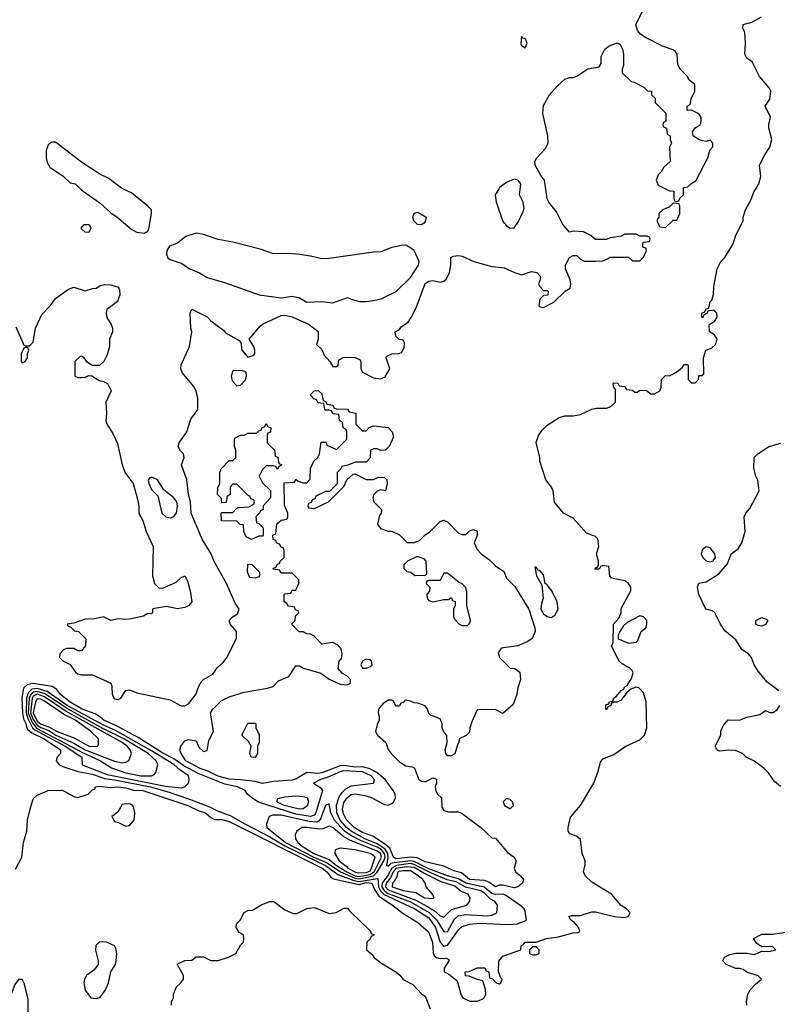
# Model space of a CAD drawing. Header units: inches. Extents: x 1793389 to 1900389, y 320802 to 470796.
# Tile 86 of 256: x 1855296 to 1859394, y 365595 to 370917. Entities that reach past the tile are written whole.
import ezdxf

# ---------------------------------------------------------------- set-up
doc = ezdxf.new("R2010")
doc.units = ezdxf.units.IN
doc.header["$MEASUREMENT"] = 0
doc.layers.add('B8356', color=7, linetype='Continuous')
doc.layers.add('B8357', color=7, linetype='Continuous')

msp = doc.modelspace()

# ---------------------------------------------------------------- linework, layer by layer
at = {"layer": 'B8356', "color": 2}
for points, elevation in [([(1855274.6, 366325.4), (1855308.7, 366390), (1855317.2, 366470), (1855335.1, 366530), (1855339.5, 366590), (1855352.3, 366650), (1855370, 366704.7), (1855390, 366724.7), (1855450, 366751.3), (1855528.4, 366751.6), (1855590, 366718), (1855610, 366712), (1855666, 366730), (1855690, 366754), (1855702, 366758), (1855706, 366770), (1855726.6, 366773.4), (1855790, 366766), (1855829.8, 366770.3), (1855870, 366764.9), (1855912.8, 366752.8), (1855962, 366750), (1856206, 366670), (1856262.2, 366642.2), (1856302, 366630), (1856330, 366604.9), (1856350, 366594), (1856390, 366594), (1856430, 366582.9), (1856932.7, 366330), (1856956.9, 366310), (1856980.4, 366280.4), (1856993.5, 366273.5), (1857130, 366242.2), (1857170, 366252.7), (1857201.7, 366250), (1857214.7, 366214.7), (1857238.6, 366178.6), (1857312.7, 366130), (1857370, 366085.5), (1857450, 366036.3), (1857506.9, 365986.9), (1857528.5, 365930), (1857532.2, 365872.2), (1857537.5, 365857.5), (1857550, 365847.3), (1857570, 365843), (1857604.7, 365844.7), (1857616.9, 365836.9), (1857618, 365830), (1857591.3, 365790), (1857592, 365770), (1857616.8, 365756.8), (1857662, 365722), (1857683.6, 365643.6), (1857694, 365630), (1857731.6, 365611.6), (1857770, 365611.3), (1857798, 365622), (1857808, 365630), (1857818, 365650), (1857815.3, 365675.3), (1857802, 365722), (1857770, 365728), (1857727.3, 365747.3), (1857708.4, 365748.4), (1857706, 365770), (1857727.3, 365772.7), (1857770, 365792), (1857811.6, 365791.6), (1857818, 365778), (1857834, 365770), (1857838, 365738), (1857852.7, 365732.7), (1857874, 365710), (1857890, 365704.7), (1857898, 365710), (1857906, 365730), (1857898, 365738), (1857886, 365770), (1857887.3, 365827.3), (1857910, 365854), (1858006, 365890), (1858008, 365910), (1858022, 365918), (1858030, 365931), (1858090, 365931.3), (1858146, 365950), (1858210, 365958.8), (1858290, 365981), (1858316.4, 365983.6), (1858326, 365990), (1858318, 366010), (1858297.2, 366037.2), (1858278, 366050), (1858266, 366070), (1858285.2, 366074.8), (1858330, 366074.8), (1858390, 366094.8), (1858410, 366094.8), (1858514, 366070), (1858564.5, 366064.5), (1858588, 366070), (1858598, 366090), (1858578, 366110), (1858548.9, 366128.9), (1858498, 366190), (1858390, 366255.3), (1858355.3, 366290), (1858346, 366310), (1858355.3, 366350), (1858354, 366370), (1858339, 366410), (1858330, 366486), (1858310, 366502), (1858270, 366518), (1858262, 366530), (1858262, 366550), (1858274.6, 366605.4), (1858328.7, 366670), (1858402, 366790), (1858424, 366850), (1858437.2, 366902.8), (1858450, 366922), (1858510, 366944.7), (1858575.3, 366990), (1858650, 367024.7), (1858675.3, 367050), (1858689, 367090), (1858684, 367230), (1858670, 367278), (1858644.7, 367304.7), (1858630, 367309), (1858601, 367299), (1858579.6, 367280.4), (1858550, 367238), (1858528, 367228), (1858512, 367228), (1858498, 367222), (1858494, 367210), (1858478, 367202), (1858470, 367186), (1858466, 367190), (1858467.3, 367212.7), (1858482, 367218), (1858486, 367230), (1858506, 367234), (1858508, 367250), (1858522, 367258), (1858549.3, 367290.7), (1858562, 367298), (1858569.3, 367310.7), (1858582, 367318), (1858604.7, 367355.3), (1858613.6, 367386.4), (1858610, 367398), (1858598, 367410), (1858554.6, 367434.6), (1858538, 367450), (1858498, 367530), (1858506, 367550), (1858508.7, 367650), (1858537.2, 367682.8), (1858548.7, 367710), (1858550, 367734), (1858602, 367830), (1858602, 367850), (1858588.7, 367870), (1858570, 367884), (1858498, 367898), (1858488, 367910), (1858482, 367962), (1858450, 367966), (1858438, 367962), (1858430, 367946), (1858407.3, 367947.3), (1858410, 367954), (1858422, 367958), (1858426, 367970), (1858426, 367990), (1858415.3, 368030), (1858429, 368070), (1858424, 368110), (1858410, 368124), (1858361.2, 368141.2), (1858290, 368222), (1858238, 368250), (1858189.2, 368309.2), (1858181.2, 368370), (1858173.2, 368390), (1858141.2, 368430), (1858108.7, 368530), (1858108.7, 368550), (1858088.9, 368631.1), (1858102, 368670), (1858122, 368698), (1858150, 368724.7), (1858213.6, 368766.4), (1858244.7, 368775.3), (1858290, 368774.8), (1858330, 368782.8), (1858390, 368811), (1858416.9, 368816.9), (1858470, 368818), (1858493.6, 368826.4), (1858518, 368850), (1858518, 368918), (1858507.3, 368932.7), (1858506, 368950), (1858510, 368954), (1858531.6, 368951.6), (1858538, 368938), (1858570, 368934), (1858578, 368918), (1858610, 368914), (1858623.6, 368903.6), (1858636.4, 368903.6), (1858650, 368914), (1858687.3, 368912.7), (1858710, 368894), (1858730, 368894), (1858758, 368910), (1858766, 368930), (1858767.3, 368972.7), (1858790, 368994), (1858810, 368992), (1858848.9, 369011.1), (1858880.4, 369039.6), (1858890, 369054), (1858910, 369054), (1858912, 369050), (1858912.7, 368972.7), (1858930, 368954), (1858950, 368954), (1858967.3, 368972.7), (1858970, 368994), (1858990, 368994), (1858996.4, 369003.6), (1858995.3, 369090), (1859008, 369130), (1859038, 369142), (1859059, 369161), (1859068, 369190), (1859054, 369214), (1859028, 369230), (1859026, 369270), (1859054.6, 369285.4), (1859068, 369310), (1859066, 369330), (1859050, 369346), (1859018, 369342), (1859014, 369330), (1858998, 369322), (1858990, 369306), (1858986, 369310), (1858986, 369330), (1859002, 369338), (1859010, 369354), (1859022, 369358), (1859028, 369372), (1859028.7, 369390), (1859039, 369401), (1859049, 369431), (1859050, 369474), (1859069.3, 369570.7), (1859088.7, 369610), (1859109.3, 369630.7), (1859155.1, 369704.9), (1859170, 369752), (1859208.7, 369830), (1859209, 369850), (1859222, 369890), (1859250, 369942), (1859269.5, 369990.5), (1859275.4, 370000)], 218), ([(1855276.3, 369256.3), (1855318, 369158), (1855330, 369154), (1855350, 369154), (1855370, 369174), (1855382, 369250), (1855416.5, 369323.5), (1855462, 369370), (1855489.2, 369410.8), (1855560.2, 369459.8), (1855590, 369471), (1855650, 369451.3), (1855690, 369464.7), (1855710, 369466), (1855730, 369478), (1855754.6, 369485.4), (1855790, 369484.7), (1855830, 369472), (1855836.9, 369456.9), (1855838, 369430), (1855825.4, 369394.6), (1855766.8, 369350), (1855764, 369330), (1855767.9, 369307.9), (1855792, 369270), (1855798, 369250), (1855798, 369230), (1855782, 369190), (1855782, 369150), (1855770, 369106), (1855752, 369070), (1855728.4, 369048.4), (1855688.4, 369048.4), (1855663.1, 369063.1), (1855646, 369090), (1855630, 369098), (1855623.6, 369096.4), (1855594, 369070), (1855594, 368990), (1855610, 368982), (1855630, 368982), (1855650, 368984.7), (1855670, 368994), (1855687.3, 368992.7), (1855726.4, 368966.4), (1855750, 368962), (1855772, 368950), (1855791.3, 368910), (1855762, 368850), (1855766, 368790), (1855762.8, 368750), (1855766.4, 368733.6), (1855799.9, 368679.9), (1855825.8, 368625.8), (1855850.7, 368510.7), (1855866.8, 368466.8), (1855910.4, 368410), (1855934.4, 368325.6), (1855941, 368290), (1855941, 368250), (1855962.8, 368210), (1855981, 368150), (1856018, 368070), (1856014.8, 367910), (1856026, 367870), (1856050, 367844.7), (1856074.6, 367845.4), (1856143.1, 367876.9), (1856170, 367902), (1856190, 367911.3), (1856203.5, 367883.5), (1856219.3, 367830), (1856226.8, 367770), (1856210.4, 367749.6), (1856190, 367739.3), (1856150, 367733.2), (1856090, 367745.2), (1856025.4, 367734.6), (1856014, 367730), (1856014, 367710), (1856010, 367706), (1855990, 367708), (1855966.4, 367693.6), (1855890, 367677.2), (1855870, 367674), (1855830, 367679), (1855790, 367668.7), (1855750, 367688.7), (1855702, 367678), (1855650, 367677.2), (1855590, 367655.3), (1855554, 367650), (1855558, 367638), (1855572.7, 367632.7), (1855592.7, 367612.7), (1855614, 367610), (1855654, 367570), (1855652.7, 367532.7), (1855630, 367506), (1855610, 367506), (1855590, 367518), (1855550, 367518), (1855534, 367510), (1855514, 367490), (1855512, 367470), (1855530, 367452), (1855570, 367432), (1855598.8, 367390), (1855610, 367380.7), (1855630, 367375.5), (1855690, 367374.8), (1855790, 367331.3), (1855794.8, 367314.8), (1855796.4, 367270), (1855810, 367245.5), (1855830, 367243), (1855844, 367250), (1855870, 367291), (1855890, 367294.8), (1855930, 367278.8), (1856110, 367240.7), (1856170, 367207.7), (1856190, 367207.3), (1856210, 367218.8), (1856249.4, 367270), (1856265.4, 367314.6), (1856280.1, 367339.9), (1856290, 367351), (1856340.2, 367379.8), (1856365.6, 367414.4), (1856397.5, 367442.5), (1856414.8, 367465.2), (1856468.4, 367571.6), (1856468.7, 367610), (1856435.3, 367650), (1856428.7, 367670), (1856448, 367690), (1856474.8, 367705.2), (1856484, 367730), (1856462.5, 367762.5), (1856414.3, 367870), (1856348.7, 367988.7), (1856331.2, 368030), (1856285.2, 368105.2), (1856224.2, 368250), (1856219.5, 368310), (1856209.5, 368350), (1856199.7, 368430), (1856171.3, 368510), (1856185.1, 368550), (1856182, 368570), (1856166.7, 368586.7), (1856154.3, 368610), (1856158.3, 368630), (1856200.9, 368690), (1856222.8, 368757.2), (1856259.1, 368810), (1856259.3, 368870), (1856250.9, 368910.9), (1856236.9, 368936.9), (1856175.3, 369010), (1856168.7, 369030), (1856168.9, 369051.1), (1856215.3, 369150), (1856228, 369230), (1856222, 369250), (1856218, 369330), (1856227.3, 369352.7), (1856310, 369311), (1856331, 369290), (1856399.1, 369239.1), (1856410, 369224.7), (1856483.6, 369183.6), (1856491.6, 369171.6), (1856498, 369130), (1856530, 369092), (1856558, 369102), (1856568.4, 369111.6), (1856568.7, 369130), (1856562, 369150), (1856538, 369190), (1856598, 369262), (1856610, 369271.3), (1856710, 369317.3), (1856730, 369320.7), (1856770, 369310.7), (1856862, 369270), (1856910, 369232), (1856911.3, 369190), (1856902, 369162), (1856930, 369134), (1856943.6, 369103.6), (1856974, 369070), (1856990, 369042), (1857010, 369042), (1857018, 369050), (1857022, 369078), (1857050, 369092), (1857111.6, 369091.6), (1857138, 369078), (1857142, 369070), (1857142, 369030), (1857151.3, 369011.3), (1857210, 368981), (1857250, 368976), (1857272.9, 368987.1), (1857298, 369030), (1857278, 369090), (1857282, 369098), (1857308.4, 369111.6), (1857347.3, 369112.7), (1857362, 369118), (1857376.4, 369143.6), (1857378, 369170), (1857370, 369186), (1857348.7, 369188.7), (1857330, 369206), (1857328, 369230), (1857350, 369242), (1857362, 369258), (1857397.2, 369282.8), (1857413.2, 369306.8), (1857440.2, 369359.8), (1857490, 369490.7), (1857510, 369504), (1857530, 369507.3), (1857570, 369499.1), (1857590, 369502.8), (1857604.1, 369515.9), (1857621.2, 369550), (1857629, 369590), (1857628.9, 369631.1), (1857640.4, 369639.6), (1857670, 369642), (1857690, 369638), (1857752, 369610), (1857850, 369583), (1857915.9, 369575.9), (1857972, 369550), (1858010, 369538), (1858064.7, 369555.3), (1858094, 369550), (1858112, 369530), (1858112, 369510), (1858102, 369490), (1858110, 369474), (1858130, 369454), (1858150, 369454), (1858154, 369450), (1858152.7, 369427.3), (1858130, 369426), (1858110, 369406), (1858104.7, 369370), (1858110, 369364.7), (1858130, 369362), (1858186, 369390), (1858246, 369450), (1858273.6, 369466.4), (1858277.2, 369490), (1858273.2, 369510), (1858248, 369570), (1858248, 369590), (1858270, 369632), (1858290, 369642), (1858310, 369642), (1858330, 369622), (1858350, 369612), (1858410, 369612), (1858450, 369614), (1858476.4, 369623.6), (1858490, 369634), (1858590, 369634), (1858610, 369614), (1858650, 369614), (1858670, 369634), (1858686, 369670), (1858682, 369682), (1858667.3, 369687.3), (1858666, 369710), (1858670, 369714), (1858702, 369718), (1858706, 369730), (1858702, 369742), (1858690, 369746), (1858650, 369746), (1858630, 369758), (1858570, 369758), (1858550, 369746), (1858490, 369738), (1858470, 369728), (1858410, 369728), (1858386, 369750), (1858346, 369770), (1858290, 369774), (1858270, 369768), (1858234, 369810), (1858199.3, 369879.3), (1858159, 369930), (1858150, 369948), (1858141.8, 370000)], 222), ([(1855628.1, 370000), (1855638.8, 369990), (1855730, 369927.7), (1855790, 369873), (1855824, 369850), (1855903.1, 369783.1), (1855930, 369768.4), (1855970, 369763.8), (1855987.3, 369772.7), (1855995.3, 369784.7), (1856009.2, 369869.2), (1856008.9, 369888.9), (1855989.3, 369909.3), (1855901.6, 369981.6), (1855860.8, 370000)], 226), ([(1857886, 370000), (1857867.6, 369970), (1857873.1, 369933.1), (1857910, 369826), (1857930, 369802.8), (1857950, 369791), (1857970, 369792), (1857993.6, 369826.4), (1858020.2, 369879.8), (1858024, 369896), (1858019.3, 369930), (1857999.3, 369970), (1858003.2, 370000)], 226), ([(1858797, 370000), (1858812.7, 369992.7), (1858834, 369990), (1858834, 369950), (1858838, 369938), (1858850, 369934), (1858862, 369938), (1858867.3, 369952.7), (1858886, 369970), (1858886, 370000)], 222), ([(1859402, 367290), (1859338, 367338), (1859290, 367395.3), (1859269.2, 367430), (1859254, 367470), (1859239, 367490), (1859204, 367510), (1859170, 367564), (1859110, 367614), (1859086, 367650), (1859054.2, 367714.2), (1859042, 367722), (1859008, 367730), (1858969.6, 367809.6), (1858962, 367850), (1858968.7, 367871.3), (1859010, 367878), (1859078.4, 367921.6), (1859124.8, 367975.2), (1859145.2, 368030), (1859182.9, 368057.1), (1859202, 368090), (1859219.5, 368150), (1859214, 368230), (1859224, 368250), (1859245.6, 368274.4), (1859295.3, 368370), (1859288.4, 368428.4), (1859278, 368450), (1859267.3, 368492.7), (1859268, 368550), (1859288, 368570), (1859348, 368610), (1859412.5, 368627.5)], 214), ([(1859412, 366772), (1859378.6, 366798.6), (1859345.6, 366845.6), (1859322, 366870), (1859270, 366909), (1859226, 366930), (1859206, 366950), (1859167.3, 366967.3), (1859130, 366968.7), (1859083.1, 366963.1), (1859069, 366969), (1859058, 366990), (1859088, 367050), (1859088.4, 367071.6), (1859100.4, 367099.6), (1859127.3, 367132.7), (1859190, 367131), (1859230, 367146.8), (1859299, 367161), (1859330, 367182), (1859352.7, 367172.7), (1859370, 367172), (1859394, 367186), (1859408, 367210)], 214), ([(1856118, 365590), (1856118, 365610), (1856128, 365630), (1856128, 365650), (1856144, 365690), (1856168.7, 365710), (1856182, 365730), (1856182, 365750), (1856148.4, 365811.6), (1856190, 365832), (1856227.3, 365832.7), (1856251.6, 365851.6), (1856290, 365851.3), (1856330, 365831.3), (1856370, 365831), (1856426, 365850), (1856466, 365870), (1856490, 365914), (1856506, 365930), (1856508, 365950), (1856506, 365970), (1856483.1, 365983.1), (1856468, 366010), (1856468.7, 366030), (1856488, 366050), (1856510, 366091.3), (1856530, 366102), (1856556.4, 366103.6), (1856605.6, 366134.4), (1856651.1, 366151.1), (1856670.9, 366150.9), (1856730, 366106), (1856774.6, 366085.4), (1856794.6, 366085.4), (1856850, 366112), (1856890, 366118), (1856970, 366086), (1857008.7, 366091.3), (1857050, 366114), (1857070, 366114), (1857079.6, 366099.6), (1857194, 365990), (1857198, 365978), (1857214, 365970), (1857198, 365962), (1857192.7, 365947.3), (1857174, 365930), (1857172, 365890), (1857203.5, 365863.5), (1857211.3, 365850), (1857250, 365818.8), (1857330.4, 365770.4), (1857352, 365752), (1857370, 365728), (1857422.5, 365702.5), (1857470, 365651.3), (1857490, 365638), (1857516.3, 365570)], 214), ([(1859229.5, 365589.5), (1859226.6, 365610), (1859235.1, 365650), (1859247.3, 365672.7), (1859276, 365704), (1859308, 365730), (1859290, 365748), (1859230, 365768.7), (1859210, 365782), (1859190, 365788.7), (1859170, 365788.7), (1859118, 365810), (1859099, 365830), (1859109, 365850), (1859136.5, 365863.5), (1859169.3, 365870.7), (1859230.8, 365870.8), (1859270, 365864.7), (1859310, 365882), (1859350, 365881), (1859386, 365890), (1859367.3, 365907.3), (1859310, 365906), (1859283.1, 365923.1), (1859266, 365950), (1859310, 365973.4), (1859370, 365973.4), (1859450, 365987.3)], 214)]:
    msp.add_lwpolyline(points, dxfattribs=dict(at, elevation=elevation))
for points, elevation in [([(1858830, 369926), (1858810, 369906), (1858774, 369890), (1858754, 369870), (1858754, 369850), (1858743.6, 369836.4), (1858743.6, 369823.6), (1858758, 369798), (1858790, 369794), (1858830, 369834), (1858850, 369834), (1858856.4, 369843.6), (1858866, 369870), (1858866, 369910), (1858862, 369922)], 222), ([(1857470, 369808.7), (1857448, 369810), (1857428, 369830), (1857422, 369850), (1857429.1, 369870.9), (1857450, 369876), (1857494, 369850), (1857490, 369826), (1857483.6, 369816.4)], 222), ([(1855670, 369766), (1855650, 369768), (1855630, 369786), (1855628, 369790), (1855646, 369810), (1855672, 369810), (1855682, 369790)], 222), ([(1856250, 369762.9), (1856194.9, 369745.1), (1856150, 369709), (1856107.5, 369692.5), (1856092, 369670), (1856091.3, 369650), (1856098, 369630), (1856110, 369621), (1856170, 369600.7), (1856216, 369570), (1856268.3, 369548.3), (1856310, 369522.8), (1856410, 369494), (1856592, 369430), (1856710, 369413.4), (1856770, 369423), (1856810, 369413.4), (1856850, 369390.8), (1856930, 369393.4), (1856990, 369386), (1857070, 369416), (1857090, 369406), (1857134.4, 369394.4), (1857170, 369393.4), (1857230, 369403), (1857255.3, 369410), (1857332.1, 369447.9), (1857410, 369522.8), (1857452.7, 369590), (1857457.2, 369610), (1857429.3, 369669.3), (1857390, 369696), (1857370, 369698), (1857310, 369685.1), (1857250, 369662), (1857210, 369660.7), (1856970, 369627), (1856930, 369625.1), (1856870, 369639.6), (1856810, 369647.8), (1856750, 369653.6), (1856670, 369651.8), (1856597.1, 369677.1), (1856450, 369715.1), (1856370, 369729.6), (1856290, 369756)], 226), ([(1855330, 369146), (1855318, 369142), (1855304.7, 369110), (1855304.7, 369070), (1855310, 369062), (1855326, 369070), (1855338, 369090), (1855338, 369110), (1855346, 369130), (1855342, 369142)], 222), ([(1856490, 369021.6), (1856450, 369019.3), (1856440.3, 368990), (1856445.4, 368965.4), (1856470, 368938.3), (1856490, 368940.8), (1856516.8, 368970), (1856523, 368990), (1856521.2, 369010), (1856516.2, 369016.2)], 222), ([(1857150, 368694), (1857170, 368694), (1857187.3, 368712.7), (1857210, 368722), (1857290, 368712), (1857311.3, 368690), (1857318, 368662), (1857294, 368610), (1857274, 368590), (1857250, 368588), (1857230, 368598), (1857210, 368598), (1857194, 368590), (1857191.6, 368548.4), (1857170, 368526), (1857110, 368526), (1857071.6, 368508.4), (1857038, 368502), (1857034, 368490), (1857014, 368470), (1857012.7, 368407.3), (1856972.7, 368367.3), (1856950, 368366), (1856898, 368342), (1856892.7, 368327.3), (1856878, 368322), (1856872.7, 368307.3), (1856858, 368302), (1856854, 368290), (1856858, 368278), (1856890, 368274), (1856966, 368310), (1857050, 368394), (1857066, 368430), (1857100.4, 368459.6), (1857110, 368462), (1857170, 368432), (1857210, 368432), (1857236.4, 368443.6), (1857270, 368442), (1857282, 368430), (1857284.7, 368410), (1857274, 368370), (1857250, 368375.3), (1857230, 368368.7), (1857211.3, 368350), (1857206.8, 368330), (1857211.3, 368310), (1857254, 368270), (1857252, 368250), (1857242.8, 368237.2), (1857231.3, 368190), (1857247.1, 368167.1), (1857290, 368152), (1857310, 368152), (1857350, 368132), (1857391.6, 368091.6), (1857430, 368091.3), (1857459, 368101), (1857490, 368132), (1857512.9, 368147.1), (1857570, 368204.7), (1857590, 368211.3), (1857610, 368202), (1857670, 368142), (1857690, 368134), (1857710, 368134), (1857730, 368154), (1857750, 368162), (1857770, 368152), (1857771.1, 368128.9), (1857754, 368090), (1857770, 368054), (1857792, 368030), (1857838, 367998), (1857870, 367964.7), (1857914, 367934), (1857930, 367898), (1857973.7, 367853.7), (1858050, 367731), (1858082, 367630), (1858084, 367610), (1858067.3, 367572.7), (1858044.9, 367555.1), (1857990, 367533.2), (1857901, 367519), (1857884.7, 367495.3), (1857892, 367470), (1857950, 367412), (1857974, 367410), (1858002, 367390), (1858004.7, 367350), (1857990, 367306), (1857984.7, 367270), (1857965.4, 367214.6), (1857910, 367166), (1857868.4, 367188.4), (1857770, 367186), (1857742, 367122), (1857731.3, 367090), (1857730, 367066), (1857711.6, 367048.4), (1857674, 367030), (1857672, 367010), (1857663.6, 366996.4), (1857650, 366948.7), (1857630, 366938), (1857610, 366938), (1857602, 366950), (1857598, 366970), (1857608, 367010), (1857607.3, 367047.3), (1857590, 367066), (1857582, 367090), (1857582, 367110), (1857570, 367138), (1857518, 367158), (1857510, 367166), (1857502, 367190), (1857490, 367208), (1857450, 367222), (1857430, 367224), (1857410, 367234), (1857382, 367238), (1857370, 367226), (1857358, 367222), (1857350, 367206), (1857330, 367206), (1857316.4, 367236.4), (1857310, 367238), (1857290, 367239), (1857260.9, 367219.1), (1857237.3, 367190), (1857234.8, 367170), (1857241, 367150), (1857241, 367130), (1857230, 367108), (1857220.7, 367070), (1857231, 367050), (1857276, 367010), (1857290, 366972), (1857306, 366950), (1857350, 366904.7), (1857384.5, 366884.5), (1857418.8, 366878.8), (1857431.1, 366871.1), (1857456, 366810), (1857470, 366800.7), (1857490, 366798), (1857530, 366818), (1857550, 366812), (1857550.8, 366790), (1857544, 366770), (1857547.3, 366747.3), (1857556, 366730), (1857578, 366710), (1857579.6, 366659.6), (1857590, 366642), (1857615.3, 366635.3), (1857670, 366634.8), (1857690, 366626), (1857791.3, 366550), (1857850, 366494), (1857870, 366492), (1857934.8, 366414.8), (1857971.3, 366390), (1857982, 366370), (1857971.3, 366330), (1857978, 366310), (1858004.7, 366290), (1858021, 366270), (1858016, 366250), (1857990, 366229.3), (1857970, 366223.7), (1857910, 366239.3), (1857890, 366239.3), (1857870, 366229.7), (1857834.2, 366254.2), (1857810, 366263.5), (1857730, 366269.9), (1857685.1, 366305.1), (1857650, 366315.1), (1857590, 366341.6), (1857490, 366364.1), (1857446.2, 366386.2), (1857410, 366389.9), (1857330, 366381.5), (1857318, 366390), (1857298.1, 366438.1), (1857277.2, 366457.2), (1857210, 366502.5), (1857150, 366524.2), (1857105.7, 366550), (1857066.4, 366590), (1857050, 366618), (1857042, 366650), (1857050, 366684.9), (1857066.9, 366710), (1857090, 366728.5), (1857112.6, 366732.6), (1857163.7, 366723.7), (1857193.5, 366713.5), (1857270, 366674), (1857290, 366670.8), (1857316.5, 366683.5), (1857329.5, 366710), (1857327.8, 366730), (1857316.9, 366750), (1857272.8, 366810), (1857228.2, 366848.2), (1857190, 366868.3), (1857150, 366879.1), (1857110, 366876.8), (1857050, 366886), (1857030, 366884.6), (1856930, 366845.8), (1856910, 366842), (1856850, 366846.9), (1856790, 366812.1), (1856770, 366805.6), (1856670, 366799.8), (1856610, 366787.4), (1856570, 366798.2), (1856490, 366808.9), (1856430, 366811.4), (1856370, 366827.7), (1856310, 366857.2), (1856272, 366870), (1856195.6, 366910), (1856169, 366950), (1856162, 366970), (1856168.7, 366990), (1856190, 367018), (1856210, 367026.8), (1856250, 367018), (1856264.4, 366984.4), (1856290, 366960.5), (1856310, 366967.3), (1856319.3, 367020.7), (1856344.2, 367070), (1856329.2, 367170), (1856341.2, 367190), (1856385.6, 367234.4), (1856430, 367256.3), (1856510, 367282), (1856636.2, 367303.8), (1856666.6, 367313.4), (1856696.6, 367343.4), (1856752.5, 367367.5), (1856790, 367424.7), (1856810, 367424.7), (1856831, 367411), (1856925.4, 367385.4), (1856970, 367352), (1857030, 367324.7), (1857070, 367322), (1857086, 367330), (1857086, 367350), (1857066, 367370), (1857043.1, 367383.1), (1857018, 367410), (1857024, 367450), (1857036.6, 367463.4), (1857040.9, 367490), (1857035.3, 367515.3), (1857016.9, 367536.9), (1856990, 367549.6), (1856930, 367542), (1856890, 367582), (1856870, 367595.3), (1856850, 367598), (1856830, 367608), (1856808.4, 367608.4), (1856766, 367650), (1856786, 367670), (1856787.3, 367692.7), (1856806, 367710), (1856802, 367722), (1856787.3, 367727.3), (1856782, 367742), (1856750, 367746), (1856742, 367762), (1856726, 367770), (1856726, 367810), (1856730, 367814), (1856762, 367818), (1856770, 367834), (1856790, 367834), (1856806, 367870), (1856806, 367890), (1856770, 367926), (1856710, 367926), (1856702, 367942), (1856670, 367946), (1856666, 367950), (1856682, 367958), (1856690, 367974), (1856702, 367978), (1856706, 367990), (1856726, 368010), (1856726, 368050), (1856722, 368062), (1856710, 368066), (1856702, 368082), (1856687.3, 368087.3), (1856682, 368102), (1856667.3, 368107.3), (1856666, 368130), (1856682, 368138), (1856687.3, 368192.7), (1856710, 368212), (1856742, 368218), (1856746, 368230), (1856746, 368250), (1856728.4, 368291.6), (1856727.3, 368412.7), (1856782, 368418), (1856790, 368434), (1856802, 368422), (1856830, 368414), (1856850, 368414), (1856867.3, 368432.7), (1856868.4, 368491.6), (1856888, 368530), (1856908, 368550), (1856918, 368570), (1856927.3, 368632.7), (1856954, 368634), (1856958, 368618), (1857010, 368594), (1857066, 368650), (1857066, 368690), (1857062, 368702), (1857046, 368710), (1857042, 368742), (1857026, 368750), (1857022, 368782), (1856990, 368786), (1856982, 368802), (1856970, 368806), (1856950, 368806), (1856946, 368810), (1856942, 368842), (1856910, 368846), (1856902, 368862), (1856887.3, 368867.3), (1856868.4, 368888.4), (1856868.4, 368891.6), (1856888.4, 368911.6), (1856910, 368912), (1856930, 368894), (1856938, 368858), (1856952.7, 368852.7), (1856958, 368838), (1856990, 368834), (1856998, 368818), (1857010, 368814), (1857070, 368812), (1857078, 368798), (1857114, 368790), (1857114, 368730)], 218), ([(1856690, 368486), (1856682, 368502), (1856670, 368506), (1856630, 368506), (1856610, 368486), (1856592, 368450), (1856610, 368414), (1856652.7, 368372.7), (1856652.7, 368332.7), (1856614, 368290), (1856614, 368270), (1856598, 368262), (1856594, 368250), (1856574, 368230), (1856578, 368198), (1856590, 368194), (1856614, 368170), (1856614, 368130), (1856610, 368126), (1856590, 368126), (1856550, 368108), (1856522, 368122), (1856508, 368150), (1856506, 368186), (1856488.4, 368188.4), (1856470, 368206), (1856387.3, 368207.3), (1856386, 368250), (1856390, 368254), (1856450, 368254), (1856467.3, 368272.7), (1856480.4, 368279.6), (1856536.4, 368283.6), (1856562, 368298), (1856566, 368310), (1856562, 368322), (1856547.3, 368327.3), (1856542, 368342), (1856530, 368346), (1856470, 368406), (1856450, 368406), (1856434, 368390), (1856434, 368350), (1856418, 368342), (1856412.7, 368307.3), (1856390, 368306), (1856388, 368328), (1856366, 368350), (1856367.3, 368387.3), (1856378, 368410), (1856378, 368470), (1856386, 368490), (1856430, 368534), (1856450, 368534), (1856466, 368550), (1856466, 368590), (1856458, 368610), (1856458, 368650), (1856463.1, 368656.9), (1856488.4, 368671.6), (1856510, 368672), (1856530, 368682), (1856578, 368682), (1856590, 368694), (1856602, 368698), (1856606, 368710), (1856622, 368718), (1856630, 368734), (1856638, 368718), (1856654, 368710), (1856652.7, 368687.3), (1856638, 368682), (1856634, 368670), (1856634, 368630), (1856674, 368590), (1856678, 368558), (1856692.7, 368552.7), (1856698, 368518), (1856714, 368510), (1856698, 368502)], 218), ([(1856010, 368444), (1855999.6, 368440.4), (1855991.3, 368430), (1855994.8, 368410), (1856010, 368378), (1856043.5, 368343.5), (1856065.5, 368250), (1856086, 368230), (1856110, 368224), (1856130, 368230.8), (1856143.7, 368250), (1856149.6, 368290), (1856145.6, 368310), (1856130, 368332.3), (1856076, 368376), (1856042, 368430)], 226), ([(1859010, 368067.6), (1858987.9, 368052.1), (1858982.6, 368030), (1858990.5, 368010), (1859010, 367992.7), (1859030, 367986.7), (1859047.7, 367992.3), (1859056.4, 368003.6), (1859059.6, 368010), (1859056.3, 368030), (1859030, 368061.6)], 218), ([(1857445.4, 368014.6), (1857394, 367990), (1857374, 367970), (1857374, 367950), (1857390, 367934), (1857411.3, 367931.3), (1857432.7, 367912.7), (1857490, 367914), (1857498, 367922), (1857495.3, 367990), (1857483.1, 368003.1)], 218), ([(1856570, 367898), (1856542, 367902), (1856528.7, 367930), (1856530, 367974), (1856552.7, 367972.7), (1856594, 367930), (1856594, 367910), (1856590, 367906)], 218), ([(1858090, 367958), (1858082, 367958), (1858091.3, 367910), (1858119.8, 367859.8), (1858127.3, 367790), (1858118.5, 367761.5), (1858115.5, 367730), (1858130, 367704.9), (1858150, 367690.8), (1858170, 367686), (1858190, 367698), (1858209.3, 367730), (1858202.7, 367770), (1858174, 367830), (1858150, 367862), (1858138, 367870), (1858130, 367915.3), (1858110, 367939), (1858101.2, 367941.2)], 222), ([(1857610, 367926), (1857590, 367926), (1857570, 367886), (1857510, 367886), (1857498, 367882), (1857494, 367870), (1857514, 367850), (1857512, 367830), (1857498, 367810), (1857501, 367790), (1857510, 367778), (1857530, 367771), (1857590, 367782), (1857618, 367782), (1857627.3, 367792.7), (1857632.7, 367792.7), (1857638, 367778), (1857652, 367772), (1857652, 367750), (1857642, 367730), (1857642, 367690), (1857650, 367674), (1857674, 367650), (1857690, 367642), (1857710, 367642), (1857718, 367642), (1857730, 367654), (1857735.3, 367670), (1857714, 367750), (1857714.6, 367825.4), (1857708, 367850), (1857690, 367868), (1857674, 367874)], 218), ([(1858650, 367694), (1858582, 367658), (1858560.7, 367639.3), (1858542, 367610), (1858534, 367590), (1858534, 367570), (1858590, 367546), (1858630, 367552), (1858639, 367561), (1858658, 367610), (1858682, 367630), (1858688.7, 367650), (1858688.7, 367670), (1858670, 367688.7)], 218), ([(1859310, 367638), (1859290, 367642), (1859278, 367650), (1859278, 367670), (1859310, 367684.7), (1859336, 367676), (1859342, 367670), (1859330, 367648)], 210), ([(1857170, 367461.2), (1857162.5, 367457.5), (1857151.3, 367450), (1857141, 367430), (1857151.3, 367411.3), (1857170, 367411), (1857190, 367418), (1857202, 367430), (1857199, 367450), (1857190, 367457.2)], 218), ([(1855370, 367328.1), (1855337.7, 367322.3), (1855317.3, 367302.7), (1855308.2, 367250), (1855311.1, 367170), (1855317.2, 367137.2), (1855330, 367113.4), (1855333.4, 367093.4), (1855340.4, 367080.4), (1855362.4, 367062.4), (1855428.7, 367030), (1855517.1, 366970), (1855517.3, 366950), (1855498.8, 366930), (1855494, 366910), (1855510.6, 366890), (1855530, 366879.5), (1855610, 366853), (1855690, 366839.4), (1855754.6, 366814.6), (1855810, 366808.7), (1856003.8, 366770), (1856110, 366740.1), (1856230, 366698.2), (1856322.9, 366662.9), (1856370, 366638.3), (1856435.4, 366615.4), (1856513.7, 366570), (1856650, 366500.8), (1856730, 366451.1), (1856950, 366344.6), (1857016.3, 366296.3), (1857103.8, 366263.8), (1857130, 366258.9), (1857234, 366274), (1857236.1, 366230), (1857247.3, 366207.3), (1857268.2, 366188.2), (1857434.3, 366110), (1857510, 366061.6), (1857546, 366010), (1857571.1, 365931.1), (1857590, 365908.9), (1857610, 365914.9), (1857617.4, 365922.6), (1857670, 365998), (1857690, 366015.5), (1857730, 366027.7), (1857787.3, 366032.8), (1857934.5, 366025.5), (1857988, 366030), (1858037.2, 366050), (1858030, 366098), (1858024, 366110), (1858001.2, 366130), (1857923.8, 366183.8), (1857910, 366189.8), (1857870, 366188.2), (1857850, 366194), (1857808.4, 366228.4), (1857710, 366248.8), (1857670, 366273.3), (1857610, 366288.8), (1857510, 366327.6), (1857430, 366367.1), (1857410, 366369.6), (1857321, 366359), (1857304.1, 366355.9), (1857290, 366340.5), (1857282.3, 366342.3), (1857289.5, 366390), (1857286.9, 366410), (1857273.1, 366433.1), (1857230, 366462.9), (1857163.5, 366490), (1857088.9, 366530), (1857064.2, 366550), (1857029.5, 366589.5), (1857011.3, 366630), (1857009.2, 366670.8), (1857024.5, 366715.5), (1857040.7, 366739.3), (1857060.7, 366759.3), (1857090, 366776.5), (1857209.3, 366790.7), (1857215.1, 366810), (1857196.9, 366830), (1857150, 366851.2), (1857050, 366856.3), (1857030, 366852.2), (1856959.4, 366820.6), (1856924, 366810), (1856886, 366790), (1856925.1, 366765.1), (1856934, 366750), (1856898.2, 366630), (1856890, 366616.3), (1856870, 366609.1), (1856790, 366623.2), (1856588, 366688), (1856552.3, 366710), (1856529.3, 366730), (1856515.3, 366750), (1856474, 366770), (1856405.5, 366785.5), (1856262.2, 366842.2), (1856183.7, 366883.7), (1856130, 366921.7), (1856070, 366952.5), (1855936.5, 367036.5), (1855819.6, 367099.6), (1855752.3, 367130), (1855741.5, 367141.5), (1855704.1, 367164.1), (1855635.1, 367190), (1855570, 367227.2), (1855516.2, 367270), (1855497, 367297), (1855472.8, 367312.8)], 222), ([(1855390, 367301.9), (1855362.7, 367297.3), (1855341.4, 367278.6), (1855333.1, 367250), (1855330.7, 367170), (1855339.8, 367139.8), (1855364.8, 367090), (1855378, 367078), (1855541.8, 366990), (1855632, 366930), (1855634, 366890), (1855770, 366836.6), (1856085.4, 366774.6), (1856170, 366765.5), (1856189.3, 366770.7), (1856208.7, 366790), (1856213.2, 366810), (1856209.2, 366830), (1856161.7, 366861.7), (1856130, 366890.6), (1856010, 366965), (1855814.6, 367074.6), (1855750, 367103.4), (1855553.2, 367210), (1855445.8, 367285.8)], 226), ([(1855390, 367285.1), (1855370, 367281.2), (1855356.4, 367270), (1855348.2, 367250), (1855343, 367170), (1855362.3, 367122.3), (1855388.1, 367088.1), (1855636.6, 366956.6), (1855733.7, 366910), (1855792.8, 366872.8), (1855870, 366845.4), (1855950.7, 366829.3), (1856010, 366828.8), (1856023.7, 366836.3), (1856031.9, 366848.1), (1856042.7, 366890), (1856034, 366910), (1855992.1, 366950), (1855859.8, 367030), (1855745.9, 367085.9), (1855558.4, 367190), (1855432.6, 367272.6)], 230), ([(1855390, 367270.3), (1855370, 367259.5), (1855364.7, 367250), (1855355.7, 367170), (1855370, 367134.1), (1855390, 367104), (1855410, 367090.5), (1855453.9, 367073.9), (1855492.3, 367050), (1855590, 367005.8), (1855650, 366970.7), (1855810, 366908.3), (1855850, 366899.5), (1855870, 366903), (1855886.6, 366913.4), (1855901.2, 366950), (1855894.5, 366970), (1855878.3, 366990), (1855851.1, 367010), (1855541.9, 367181.9), (1855430, 367256.4)], 234), ([(1855390, 367246.2), (1855381.6, 367230), (1855369.1, 367170), (1855390, 367125.9), (1855408.1, 367110), (1855454.4, 367094.4), (1855498.7, 367070), (1855593.8, 367033.8), (1855670, 366990.4), (1855710, 366988.8), (1855718, 366990), (1855723.1, 366996.9), (1855722.7, 367030), (1855682, 367070), (1855598.3, 367130), (1855539.4, 367159.4), (1855430, 367233.7), (1855410, 367244)], 238), ([(1856570, 366928), (1856548.7, 366930), (1856542, 366950), (1856548, 366990), (1856534.6, 367014.6), (1856498, 367050), (1856530, 367114), (1856570, 367114), (1856574, 367110), (1856574, 367090), (1856591.1, 367051.1), (1856592, 367010), (1856582, 366990), (1856582, 366950)], 214), ([(1856810, 366649.8), (1856726.6, 366670), (1856686.6, 366690), (1856692.3, 366707.7), (1856730, 366716), (1856790, 366720.9), (1856830, 366718.7), (1856851.8, 366711.8), (1856859.1, 366690), (1856851.6, 366668.4), (1856830, 366652)], 218), ([(1855870, 366679), (1855850, 366675.3), (1855826.4, 366633.6), (1855794, 366610), (1855810, 366582), (1855830, 366578), (1855870, 366558), (1855890, 366562), (1855915.3, 366590), (1855919, 366630), (1855914.6, 366654.6), (1855908.4, 366668.4), (1855896.4, 366676.4)], 218), ([(1856970, 366678), (1856950, 366669), (1856923.5, 366596.5), (1856914.6, 366585.4), (1856900.2, 366579.8), (1856862, 366582), (1856710, 366616.2), (1856662.8, 366617.2), (1856646, 366610), (1856630.8, 366570), (1856633.4, 366550), (1856734, 366470), (1856887.5, 366390), (1856959.5, 366359.5), (1857031, 366310), (1857110, 366275.7), (1857130, 366272.1), (1857210, 366288.8), (1857230.3, 366309.7), (1857265.5, 366370), (1857272.8, 366390), (1857269.4, 366410), (1857251, 366431), (1857230, 366443.2), (1857139.8, 366479.8), (1857086.8, 366506.7), (1857053.2, 366530), (1856999.4, 366590), (1856978.7, 366630)], 226), ([(1857930, 366708), (1857912, 366690), (1857918, 366670), (1857950, 366652), (1857968, 366670), (1857962, 366690), (1857950, 366702)], 222), ([(1856970, 366557), (1856936.3, 366543.7), (1856918.2, 366541.8), (1856849.1, 366550.9), (1856822, 366550), (1856796, 366530), (1856786.8, 366510), (1856787.3, 366490), (1856801.6, 366470), (1856824.2, 366450), (1856887.9, 366410), (1856970, 366377.3), (1857010, 366344.1), (1857065.2, 366310), (1857110, 366289.1), (1857130, 366285.4), (1857150, 366288.4), (1857190, 366296.6), (1857213.3, 366310), (1857253.4, 366390), (1857247.3, 366410), (1857230, 366422.6), (1857082.8, 366482.8), (1857044.3, 366504.3), (1856990, 366549.7)], 230), ([(1857030, 366439), (1857002, 366430), (1857001, 366410), (1857024.2, 366370), (1857061.7, 366341.7), (1857070.3, 366330), (1857111.8, 366308.2), (1857130, 366304.6), (1857170, 366307.9), (1857190, 366314.3), (1857199.4, 366330), (1857219.7, 366390), (1857210, 366399.7), (1857192.3, 366410), (1857110.7, 366429.3)], 234), ([(1857410, 366355.3), (1857334.3, 366345.7), (1857309.1, 366330.9), (1857290, 366294.4), (1857256.1, 366250), (1857255, 366230), (1857267.9, 366210), (1857290, 366193.7), (1857410, 366148.9), (1857511.2, 366091.2), (1857551, 366051), (1857590, 365988.4), (1857610, 365986.4), (1857646.4, 366053.7), (1857667.1, 366072.9), (1857710, 366079.3), (1857827.1, 366072.9), (1857850, 366075.8), (1857877.2, 366090), (1857880.9, 366130), (1857866.6, 366150), (1857842.2, 366162.2), (1857810, 366194.6), (1857790, 366207.7), (1857708, 366228), (1857656.2, 366256.2), (1857608.3, 366268.3), (1857523.3, 366303.3), (1857430, 366351.1)], 226), ([(1857390, 366338.6), (1857330, 366328), (1857315.6, 366310), (1857301.5, 366278.5), (1857277.6, 366250), (1857275.4, 366230), (1857290, 366212.9), (1857438.2, 366158.2), (1857502.9, 366122.9), (1857539.7, 366099.7), (1857570, 366073.7), (1857590, 366065.5), (1857632.2, 366107.8), (1857714, 366130), (1857729, 366150), (1857732.9, 366167.1), (1857721.2, 366190), (1857684.5, 366204.5), (1857650, 366233.4), (1857576.5, 366256.5), (1857483, 366303), (1857430, 366334.8)], 230), ([(1857370, 366316.4), (1857341.8, 366310), (1857336.4, 366283.6), (1857322, 366258), (1857312.4, 366250), (1857310.6, 366230), (1857370.8, 366210), (1857438.9, 366198.9), (1857486, 366170), (1857530, 366166.8), (1857538, 366170), (1857528.7, 366190), (1857495.3, 366230), (1857489, 366250), (1857476, 366270), (1857451.8, 366290), (1857410, 366315.3)], 234), ([(1855728.2, 365931.8), (1855707.9, 365912.1), (1855707.1, 365887.1), (1855721, 365830), (1855721, 365810), (1855698.5, 365781.5), (1855658, 365750), (1855646.8, 365730), (1855644, 365710), (1855651.1, 365671.1), (1855682, 365630), (1855710, 365626.8), (1855730, 365632), (1855759, 365670), (1855777.2, 365710), (1855789, 365770), (1855814, 365810), (1855819, 365830), (1855822, 365870), (1855816.5, 365896.5), (1855808.7, 365910), (1855766, 365930)], 218), ([(1858090, 365906), (1858070, 365906), (1858054, 365890), (1858054, 365870), (1858070, 365862), (1858090, 365862), (1858106, 365870), (1858106, 365890)], 218), ([(1855310, 365728.7), (1855290, 365728), (1855270, 365702), (1855250.7, 365650), (1855222.4, 365530), (1855202.4, 365370), (1855176.5, 364970), (1855190.6, 364870.6), (1855210, 364854.8), (1855230, 364858.8), (1855289.2, 364890.8), (1855297.2, 364910), (1855284.9, 365024.9), (1855286.5, 365110), (1855320.2, 365250), (1855322.2, 365310), (1855342.4, 365490), (1855341.7, 365621.7), (1855323.2, 365703.2)], 218)]:
    msp.add_lwpolyline(points, close=True, dxfattribs=dict(at, elevation=elevation))
at = {"layer": 'B8357', "color": 2}
for points, elevation in [([(1858886, 370000), (1858886, 370010), (1858910, 370014), (1858926, 370030), (1858953.6, 370046.4), (1859018, 370170), (1859028.4, 370211.6), (1859046, 370230), (1859046, 370250), (1859030, 370266), (1859010, 370258), (1858990, 370262), (1858968, 370270), (1858938, 370290), (1858935.3, 370310), (1858950, 370332), (1858978, 370350), (1858982, 370370), (1858982, 370390), (1858970, 370408), (1858930, 370428), (1858910, 370426), (1858906, 370430), (1858906, 370450), (1858922, 370458), (1858928, 370490), (1858948, 370530), (1858947.3, 370567.3), (1858918, 370590), (1858908, 370610), (1858868, 370650), (1858856.4, 370676.4), (1858853.2, 370730), (1858843.2, 370743.2), (1858830, 370754), (1858773.6, 370773.6), (1858680.2, 370820.2), (1858656.4, 370836.4), (1858638, 370858), (1858628, 370890), (1858668, 370970)], 222), ([(1859275.4, 370000), (1859294, 370030), (1859304, 370070), (1859298, 370130), (1859328, 370190), (1859352.9, 370227.1), (1859364, 370270), (1859348.9, 370331.1), (1859348.7, 370350), (1859358, 370390), (1859329, 370449), (1859353.2, 370486.8), (1859359, 370530), (1859349.3, 370549.3), (1859298, 370610), (1859258, 370690), (1859228.9, 370708.9), (1859218, 370730), (1859222, 370790), (1859218, 370850), (1859208, 370870), (1859208.4, 370891.6), (1859256.4, 370903.6), (1859308.4, 370931.6)], 218), ([(1858141.8, 370000), (1858134, 370050), (1858114.6, 370074.6), (1858084, 370130), (1858082, 370150), (1858094, 370170), (1858140.1, 370219.9), (1858154.5, 370250), (1858152.7, 370290), (1858126.6, 370410), (1858130, 370454), (1858162, 370510), (1858203.1, 370556.9), (1858244.7, 370595.3), (1858270, 370604.7), (1858290, 370604.7), (1858310, 370611.3), (1858368.4, 370651.6), (1858430, 370662), (1858440.4, 370679.6), (1858442, 370718), (1858462, 370758), (1858484.7, 370775.3), (1858530, 370792), (1858543.6, 370783.6), (1858556.9, 370756.9), (1858562, 370730), (1858562, 370670), (1858554, 370650), (1858554, 370630), (1858603.6, 370583.6), (1858619.6, 370579.6), (1858671.6, 370551.6), (1858692.7, 370532.7), (1858714, 370530), (1858714, 370510), (1858732.7, 370492.7), (1858734, 370470), (1858791.6, 370411.6), (1858791.6, 370368.4), (1858778, 370362), (1858774, 370350), (1858778, 370338), (1858794, 370330), (1858798, 370298), (1858814, 370290), (1858814, 370270), (1858822, 370250), (1858811.6, 370228.4), (1858814, 370150), (1858779.6, 370120.4), (1858765.4, 370094.6), (1858750, 370078), (1858738, 370050), (1858750, 370022), (1858797, 370000)], 222), ([(1855860.8, 370000), (1855846.5, 370006.5), (1855778.3, 370058.3), (1855730, 370082), (1855630, 370146), (1855490, 370255.1), (1855470, 370255.1), (1855450, 370241.2), (1855440.4, 370210), (1855440.4, 370170), (1855444.2, 370144.2), (1855459.5, 370119.5), (1855532.1, 370072.1), (1855570, 370036), (1855596, 370030), (1855628.1, 370000)], 226), ([(1858003.2, 370000), (1858007, 370030), (1857992.7, 370050), (1857970, 370054.7), (1857930, 370037.4), (1857892.2, 370010), (1857886, 370000)], 226)]:
    msp.add_lwpolyline(points, dxfattribs=dict(at, elevation=elevation))
at = {"layer": 'B8357', "color": 2, "elevation": 226}
msp.add_lwpolyline([(1858010, 370826), (1858006, 370786), (1858010, 370778), (1858030, 370764.7), (1858041.2, 370790), (1858030, 370815.3), (1858018, 370818)], close=True, dxfattribs=at)

doc.saveas('drawing.dxf')
